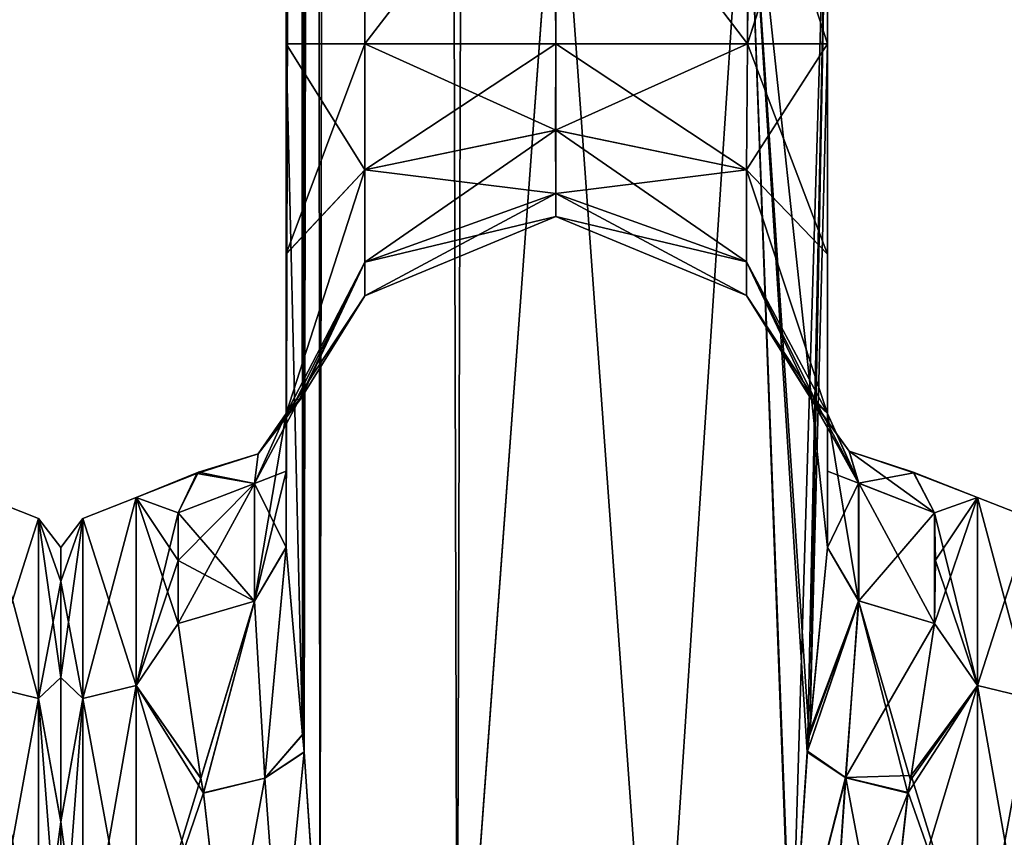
# Model space of a CAD drawing. Extents: x -23 to 1160, y -1799 to -1.
# Tile 20 of 216: x 90 to 136, y -1765 to -1727. Entities that reach past the tile are written whole.
import ezdxf

# ---------------------------------------------------------------- set-up
doc = ezdxf.new("R2010")
doc.units = 0
doc.header["$LTSCALE"] = 72.282644
for name, color, linetype in [('100', 7, 'CONTINUOUS'), ('103', 7, 'CONTINUOUS'), ('104', 7, 'CONTINUOUS'), ('106', 7, 'CONTINUOUS'), ('107', 7, 'CONTINUOUS'), ('111', 7, 'CONTINUOUS'), ('113', 7, 'CONTINUOUS'), ('135', 7, 'CONTINUOUS'), ('136', 7, 'CONTINUOUS'), ('137', 7, 'CONTINUOUS'), ('138', 7, 'CONTINUOUS'), ('139', 7, 'CONTINUOUS'), ('147', 7, 'CONTINUOUS'), ('148', 7, 'CONTINUOUS'), ('149', 7, 'CONTINUOUS'), ('150', 7, 'CONTINUOUS'), ('151', 7, 'CONTINUOUS'), ('25', 7, 'CONTINUOUS'), ('35', 7, 'CONTINUOUS'), ('84', 7, 'CONTINUOUS'), ('88', 7, 'CONTINUOUS'), ('93', 7, 'CONTINUOUS'), ('94', 7, 'CONTINUOUS'), ('99', 7, 'CONTINUOUS')]:
    doc.layers.add(name, color=color, linetype=linetype)

msp = doc.modelspace()

# ---------------------------------------------------------------- linework, layer by layer
at = {"layer": '100', "linetype": 'CONTINUOUS'}
for points in [[(102.45, -1737.894, 18.036), (102.45, -1751.489, 20.502), (102.45, -1728.15, 20.5), (102.45, -1737.894, 18.036)], [(102.45, -1751.488, -20.5), (102.45, -1747.967, -16.23), (102.45, -1728.15, -20.5), (102.45, -1751.488, -20.5)], [(102.45, -1728.15, -20.5), (102.45, -1747.967, -16.23), (102.45, -1737.887, -18.04), (102.45, -1728.15, -20.5)], [(102.45, -1747.967, -16.23), (102.45, -1745.277, -11.265), (102.45, -1737.887, -18.04), (102.45, -1747.967, -16.23)], [(102.45, -1747.963, 16.224), (102.45, -1751.489, 20.502), (102.45, -1737.894, 18.036), (102.45, -1747.963, 16.224)], [(102.45, -1745.277, 11.265), (102.45, -1747.963, 16.224), (102.45, -1737.894, 18.036), (102.45, -1745.277, 11.265)]]:
    msp.add_3dface(points, dxfattribs=at)
at = {"layer": '103', "linetype": 'CONTINUOUS'}
for points in [[(134.5, -1749.172, 7.407), (134.5, -1749.171, -7.407), (131.516, -1748.002, -0.281), (134.5, -1749.172, 7.407)], [(131.516, -1748.002, -0.281), (134.5, -1749.171, -7.407), (131.551, -1748.032, -1.243), (131.516, -1748.002, -0.281)], [(132.5, -1749.885, 9.323), (134.5, -1749.172, 7.407), (131.516, -1748.002, -0.281), (132.5, -1749.885, 9.323)], [(131.551, -1748.032, -1.243), (134.5, -1749.171, -7.407), (132.5, -1749.885, -9.323), (131.551, -1748.032, -1.243)], [(134.5, -1749.171, -7.407), (134.5, -1757.897, -19.419), (132.5, -1749.885, -9.323), (134.5, -1749.171, -7.407)], [(134.5, -1757.901, 19.422), (134.5, -1749.172, 7.407), (132.5, -1755.024, 16.966), (134.5, -1757.901, 19.422)], [(132.5, -1755.024, 16.966), (134.5, -1749.172, 7.407), (132.55, -1752.089, 13.399), (132.5, -1755.024, 16.966)], [(132.55, -1752.089, 13.399), (134.5, -1749.172, 7.407), (132.5, -1749.885, 9.323), (132.55, -1752.089, 13.399)], [(132.5, -1749.885, -9.323), (134.5, -1757.897, -19.419), (132.55, -1752.097, -13.411), (132.5, -1749.885, -9.323)], [(132.55, -1752.097, -13.411), (134.5, -1757.897, -19.419), (132.5, -1755.024, -16.966), (132.55, -1752.097, -13.411)], [(131.385, -1762.276, 21.942), (134.5, -1757.901, 19.422), (132.5, -1755.024, 16.966), (131.385, -1762.276, 21.942)], [(132.5, -1755.024, -16.966), (134.5, -1757.897, -19.419), (131.426, -1762.063, -21.846), (132.5, -1755.024, -16.966)], [(130.247, -1772, 24), (134.5, -1772, 24), (134.5, -1757.901, 19.422), (130.247, -1772, 24)], [(130.247, -1772, 24), (134.5, -1757.901, 19.422), (131.273, -1762.887, 22.203), (130.247, -1772, 24)], [(131.273, -1762.887, 22.203), (134.5, -1757.901, 19.422), (131.385, -1762.276, 21.942), (131.273, -1762.887, 22.203)], [(134.5, -1757.897, -19.419), (134.5, -1772, -24), (131.426, -1762.063, -21.846), (134.5, -1757.897, -19.419)], [(131.426, -1762.063, -21.846), (134.5, -1772, -24), (131.28, -1762.847, -22.186), (131.426, -1762.063, -21.846)], [(134.5, -1772, -24), (130.247, -1772, -24), (131.28, -1762.847, -22.186), (134.5, -1772, -24)]]:
    msp.add_3dface(points, dxfattribs=at)
at = {"layer": '104', "linetype": 'CONTINUOUS'}
for points in [[(92, -1751.503, 0.006), (92, -1753.065, -7.854), (92, -1753.067, 7.859), (92, -1751.503, 0.006)], [(92, -1753.065, -7.854), (92, -1757.52, -14.508), (92, -1753.067, 7.859), (92, -1753.065, -7.854)], [(92, -1753.067, 7.859), (92, -1757.52, -14.508), (92, -1757.517, 14.505), (92, -1753.067, 7.859)], [(92, -1757.517, 14.505), (92, -1757.52, -14.508), (92, -1764.201, 18.954), (92, -1757.517, 14.505)], [(92, -1757.52, -14.508), (92, -1764.208, -18.957), (92, -1764.201, 18.954), (92, -1757.52, -14.508)], [(92, -1764.208, -18.957), (92, -1772, -20.5), (92, -1764.201, 18.954), (92, -1764.208, -18.957)], [(92, -1764.201, 18.954), (92, -1772, -20.5), (92, -1772, 20.5), (92, -1764.201, 18.954)]]:
    msp.add_3dface(points, dxfattribs=at)
at = {"layer": '106', "linetype": 'CONTINUOUS'}
for points in [[(98.317, -1748.058, -1.668), (95.5, -1749.171, 7.407), (98.385, -1748.001, -0.222), (98.317, -1748.058, -1.668)], [(98.385, -1748.001, -0.222), (95.5, -1749.171, 7.407), (97.45, -1749.885, 9.323), (98.385, -1748.001, -0.222)], [(95.5, -1749.172, -7.407), (95.5, -1749.171, 7.407), (98.317, -1748.058, -1.668), (95.5, -1749.172, -7.407)], [(97.45, -1749.885, -9.323), (95.5, -1749.172, -7.407), (98.317, -1748.058, -1.668), (97.45, -1749.885, -9.323)], [(95.5, -1749.171, 7.407), (95.5, -1757.897, 19.419), (97.45, -1749.885, 9.323), (95.5, -1749.171, 7.407)], [(95.5, -1757.901, -19.422), (95.5, -1749.172, -7.407), (97.45, -1755.024, -16.966), (95.5, -1757.901, -19.422)], [(97.45, -1755.024, -16.966), (95.5, -1749.172, -7.407), (97.45, -1752.099, -13.415), (97.45, -1755.024, -16.966)], [(97.45, -1752.099, -13.415), (95.5, -1749.172, -7.407), (97.45, -1749.885, -9.323), (97.45, -1752.099, -13.415)], [(97.45, -1749.885, 9.323), (95.5, -1757.897, 19.419), (97.45, -1752.096, 13.411), (97.45, -1749.885, 9.323)], [(97.45, -1752.096, 13.411), (95.5, -1757.897, 19.419), (97.45, -1755.024, 16.966), (97.45, -1752.096, 13.411)], [(97.45, -1755.024, 16.966), (95.5, -1757.897, 19.419), (98.499, -1762.193, 21.905), (97.45, -1755.024, 16.966)], [(98.501, -1762.202, -21.909), (95.5, -1757.901, -19.422), (97.45, -1755.024, -16.966), (98.501, -1762.202, -21.909)], [(95.5, -1757.897, 19.419), (95.5, -1772, 24), (98.499, -1762.193, 21.905), (95.5, -1757.897, 19.419)], [(99.653, -1772, -24), (95.5, -1772, -24), (95.5, -1757.901, -19.422), (99.653, -1772, -24)], [(99.653, -1772, -24), (95.5, -1757.901, -19.422), (98.625, -1762.879, -22.199), (99.653, -1772, -24)], [(98.625, -1762.879, -22.199), (95.5, -1757.901, -19.422), (98.501, -1762.202, -21.909), (98.625, -1762.879, -22.199)], [(98.499, -1762.193, 21.905), (95.5, -1772, 24), (98.624, -1762.875, 22.198), (98.499, -1762.193, 21.905)], [(95.5, -1772, 24), (99.653, -1772, 24), (98.624, -1762.875, 22.198), (95.5, -1772, 24)]]:
    msp.add_3dface(points, dxfattribs=at)
at = {"layer": '107', "linetype": 'CONTINUOUS'}
for points in [[(102.45, -1737.894, 18.036), (102.45, -1728.15, 20.5), (106.097, -1733.988, 10.111), (102.45, -1737.894, 18.036)], [(102.45, -1728.15, 20.5), (106.097, -1728.15, 11.675), (106.097, -1733.988, 10.111), (102.45, -1728.15, 20.5)], [(102.45, -1728.15, -20.5), (102.45, -1737.887, -18.04), (106.097, -1728.15, -11.675), (102.45, -1728.15, -20.5)], [(106.097, -1728.15, -11.675), (102.45, -1737.887, -18.04), (106.097, -1733.988, -10.111), (106.097, -1728.15, -11.675)], [(114.95, -1728.15, -8), (106.097, -1728.15, -11.675), (106.097, -1733.988, -10.111), (114.95, -1728.15, -8)], [(114.942, -1732.15, -6.928), (114.95, -1728.15, -8), (106.097, -1733.988, -10.111), (114.942, -1732.15, -6.928)], [(106.097, -1728.15, 11.675), (114.95, -1728.15, 8), (114.948, -1732.15, 6.928), (106.097, -1728.15, 11.675)], [(106.097, -1728.15, 11.675), (114.948, -1732.15, 6.928), (106.097, -1733.988, 10.111), (106.097, -1728.15, 11.675)], [(123.839, -1728.15, -11.612), (114.95, -1728.15, -8), (114.942, -1732.15, -6.928), (123.839, -1728.15, -11.612)], [(123.789, -1733.981, -10.099), (123.839, -1728.15, -11.612), (114.942, -1732.15, -6.928), (123.789, -1733.981, -10.099)], [(114.95, -1728.15, 8), (123.789, -1733.981, 10.099), (114.948, -1732.15, 6.928), (114.95, -1728.15, 8)], [(114.95, -1728.15, 8), (123.839, -1728.15, 11.612), (123.789, -1733.981, 10.099), (114.95, -1728.15, 8)], [(127.55, -1737.892, -18.037), (127.55, -1728.15, -20.5), (123.789, -1733.981, -10.099), (127.55, -1737.892, -18.037)], [(127.55, -1728.15, -20.5), (123.839, -1728.15, -11.612), (123.789, -1733.981, -10.099), (127.55, -1728.15, -20.5)], [(123.839, -1728.15, 11.612), (127.55, -1737.897, 18.035), (123.789, -1733.981, 10.099), (123.839, -1728.15, 11.612)], [(127.55, -1728.15, 20.5), (127.55, -1737.897, 18.035), (123.839, -1728.15, 11.612), (127.55, -1728.15, 20.5)], [(114.948, -1732.15, 6.928), (114.947, -1735.078, 4), (106.097, -1733.988, 10.111), (114.948, -1732.15, 6.928)], [(114.943, -1735.078, -4), (114.942, -1732.15, -6.928), (106.097, -1738.261, -5.838), (114.943, -1735.078, -4)], [(114.942, -1732.15, -6.928), (106.097, -1733.988, -10.111), (106.097, -1738.261, -5.838), (114.942, -1732.15, -6.928)], [(114.943, -1735.078, -4), (123.789, -1733.981, -10.099), (114.942, -1732.15, -6.928), (114.943, -1735.078, -4)], [(114.948, -1732.15, 6.928), (123.789, -1738.249, 5.831), (114.947, -1735.078, 4), (114.948, -1732.15, 6.928)], [(123.789, -1733.981, 10.099), (123.789, -1738.249, 5.831), (114.948, -1732.15, 6.928), (123.789, -1733.981, 10.099)], [(102.45, -1745.277, 11.265), (102.45, -1737.894, 18.036), (106.097, -1733.988, 10.111), (102.45, -1745.277, 11.265)], [(106.097, -1738.261, 5.838), (102.45, -1745.277, 11.265), (106.097, -1733.988, 10.111), (106.097, -1738.261, 5.838)], [(102.45, -1737.887, -18.04), (102.45, -1745.277, -11.265), (106.097, -1733.988, -10.111), (102.45, -1737.887, -18.04)], [(106.097, -1733.988, -10.111), (102.45, -1745.277, -11.265), (106.097, -1738.261, -5.838), (106.097, -1733.988, -10.111)], [(114.947, -1735.078, 4), (106.097, -1738.261, 5.838), (106.097, -1733.988, 10.111), (114.947, -1735.078, 4)], [(123.789, -1738.249, -5.831), (123.789, -1733.981, -10.099), (114.943, -1735.078, -4), (123.789, -1738.249, -5.831)], [(127.55, -1745.277, -11.265), (127.55, -1737.892, -18.037), (123.789, -1733.981, -10.099), (127.55, -1745.277, -11.265)], [(123.789, -1738.249, -5.831), (127.55, -1745.277, -11.265), (123.789, -1733.981, -10.099), (123.789, -1738.249, -5.831)], [(127.55, -1737.897, 18.035), (127.55, -1745.277, 11.265), (123.789, -1733.981, 10.099), (127.55, -1737.897, 18.035)], [(123.789, -1733.981, 10.099), (127.55, -1745.277, 11.265), (123.789, -1738.249, 5.831), (123.789, -1733.981, 10.099)], [(114.947, -1735.078, 4), (114.945, -1736.15), (106.097, -1738.261, 5.838), (114.947, -1735.078, 4)], [(114.945, -1736.15), (114.943, -1735.078, -4), (106.097, -1739.825), (114.945, -1736.15)], [(114.943, -1735.078, -4), (106.097, -1738.261, -5.838), (106.097, -1739.825), (114.943, -1735.078, -4)], [(114.945, -1736.15), (123.789, -1738.249, -5.831), (114.943, -1735.078, -4), (114.945, -1736.15)], [(114.947, -1735.078, 4), (123.789, -1739.811), (114.945, -1736.15), (114.947, -1735.078, 4)], [(123.789, -1738.249, 5.831), (123.789, -1739.811), (114.947, -1735.078, 4), (123.789, -1738.249, 5.831)], [(114.945, -1736.15), (106.097, -1739.825), (106.097, -1738.261, 5.838), (114.945, -1736.15)], [(123.789, -1739.811), (123.789, -1738.249, -5.831), (114.945, -1736.15), (123.789, -1739.811)], [(102.929, -1744.629, 4.457), (102.45, -1745.277, 11.265), (106.097, -1738.261, 5.838), (102.929, -1744.629, 4.457)], [(102.45, -1745.277, -11.265), (103.07, -1744.612, -2.215), (106.097, -1738.261, -5.838), (102.45, -1745.277, -11.265)], [(106.097, -1739.825), (102.929, -1744.629, 4.457), (106.097, -1738.261, 5.838), (106.097, -1739.825)], [(103.07, -1744.612, -2.215), (103.118, -1744.618, -0.165), (106.097, -1738.261, -5.838), (103.07, -1744.612, -2.215)], [(106.097, -1738.261, -5.838), (103.118, -1744.618, -0.165), (106.097, -1739.825), (106.097, -1738.261, -5.838)], [(126.808, -1744.611, -1.659), (127.55, -1745.277, -11.265), (123.789, -1738.249, -5.831), (126.808, -1744.611, -1.659)], [(127.55, -1745.277, 11.265), (126.954, -1744.618, 4.272), (123.789, -1738.249, 5.831), (127.55, -1745.277, 11.265)], [(123.789, -1739.811), (126.808, -1744.611, -1.659), (123.789, -1738.249, -5.831), (123.789, -1739.811)], [(123.789, -1738.249, 5.831), (126.954, -1744.618, 4.272), (123.789, -1739.811), (123.789, -1738.249, 5.831)], [(103.118, -1744.618, -0.165), (102.929, -1744.629, 4.457), (106.097, -1739.825), (103.118, -1744.618, -0.165)], [(126.781, -1744.615, -0.161), (126.808, -1744.611, -1.659), (123.789, -1739.811), (126.781, -1744.615, -0.161)], [(126.954, -1744.618, 4.272), (126.781, -1744.615, -0.161), (123.789, -1739.811), (126.954, -1744.618, 4.272)]]:
    msp.add_3dface(points, dxfattribs=at)
at = {"layer": '111', "linetype": 'CONTINUOUS'}
for points in [[(134.5, -1757.897, -19.419), (134.5, -1749.171, -7.407), (136.975, -1758.496, -18.587), (134.5, -1757.897, -19.419)], [(134.5, -1749.171, -7.407), (134.5, -1749.172, 7.407), (136.975, -1750.15, -7.1), (134.5, -1749.171, -7.407)], [(134.5, -1749.171, -7.407), (136.975, -1750.15, -7.1), (136.975, -1758.496, -18.587), (134.5, -1749.171, -7.407)], [(134.5, -1749.172, 7.407), (134.5, -1757.901, 19.422), (136.975, -1750.15, 7.1), (134.5, -1749.172, 7.407)], [(134.5, -1749.172, 7.407), (136.975, -1750.15, 7.1), (136.975, -1750.15, -7.1), (134.5, -1749.172, 7.407)], [(134.5, -1757.901, 19.422), (136.975, -1758.496, 18.587), (136.975, -1750.15, 7.1), (134.5, -1757.901, 19.422)], [(134.5, -1772, -24), (134.5, -1757.897, -19.419), (136.975, -1772, -22.975), (134.5, -1772, -24)], [(136.975, -1772, -22.975), (134.5, -1757.897, -19.419), (136.975, -1758.496, -18.587), (136.975, -1772, -22.975)], [(134.5, -1757.901, 19.422), (134.5, -1772, 24), (136.975, -1758.496, 18.587), (134.5, -1757.901, 19.422)], [(134.5, -1772, 24), (136.975, -1772, 22.975), (136.975, -1758.496, 18.587), (134.5, -1772, 24)]]:
    msp.add_3dface(points, dxfattribs=at)
at = {"layer": '113', "linetype": 'CONTINUOUS'}
for points in [[(95.5, -1757.897, 19.419), (95.5, -1749.171, 7.407), (93.025, -1758.496, 18.587), (95.5, -1757.897, 19.419)], [(95.5, -1749.171, 7.407), (95.5, -1749.172, -7.407), (93.025, -1750.15, 7.1), (95.5, -1749.171, 7.407)], [(95.5, -1749.171, 7.407), (93.025, -1750.15, 7.1), (93.025, -1758.496, 18.587), (95.5, -1749.171, 7.407)], [(95.5, -1749.172, -7.407), (95.5, -1757.901, -19.422), (93.025, -1750.15, -7.1), (95.5, -1749.172, -7.407)], [(95.5, -1749.172, -7.407), (93.025, -1750.15, -7.1), (93.025, -1750.15, 7.1), (95.5, -1749.172, -7.407)], [(92, -1753.065, -7.854), (92, -1751.503, 0.006), (93.025, -1750.15, -7.1), (92, -1753.065, -7.854)], [(93.025, -1758.496, -18.587), (92, -1753.065, -7.854), (93.025, -1750.15, -7.1), (93.025, -1758.496, -18.587)], [(92, -1751.503, 0.006), (92, -1753.067, 7.859), (93.025, -1750.15, 7.1), (92, -1751.503, 0.006)], [(93.025, -1750.15, -7.1), (92, -1751.503, 0.006), (93.025, -1750.15, 7.1), (93.025, -1750.15, -7.1)], [(92, -1753.067, 7.859), (92, -1757.517, 14.505), (93.025, -1750.15, 7.1), (92, -1753.067, 7.859)], [(93.025, -1750.15, 7.1), (92, -1757.517, 14.505), (93.025, -1758.496, 18.587), (93.025, -1750.15, 7.1)], [(95.5, -1757.901, -19.422), (93.025, -1758.496, -18.587), (93.025, -1750.15, -7.1), (95.5, -1757.901, -19.422)], [(92, -1757.52, -14.508), (92, -1753.065, -7.854), (93.025, -1758.496, -18.587), (92, -1757.52, -14.508)], [(92, -1757.517, 14.505), (92, -1764.201, 18.954), (93.025, -1758.496, 18.587), (92, -1757.517, 14.505)], [(92, -1764.208, -18.957), (92, -1757.52, -14.508), (93.025, -1758.496, -18.587), (92, -1764.208, -18.957)], [(95.5, -1772, 24), (95.5, -1757.897, 19.419), (93.025, -1772, 22.975), (95.5, -1772, 24)], [(93.025, -1772, 22.975), (95.5, -1757.897, 19.419), (93.025, -1758.496, 18.587), (93.025, -1772, 22.975)], [(95.5, -1757.901, -19.422), (95.5, -1772, -24), (93.025, -1758.496, -18.587), (95.5, -1757.901, -19.422)], [(93.025, -1772, -22.975), (92, -1764.208, -18.957), (93.025, -1758.496, -18.587), (93.025, -1772, -22.975)], [(92, -1764.201, 18.954), (92, -1772, 20.5), (93.025, -1758.496, 18.587), (92, -1764.201, 18.954)], [(92, -1772, 20.5), (93.025, -1772, 22.975), (93.025, -1758.496, 18.587), (92, -1772, 20.5)], [(95.5, -1772, -24), (93.025, -1772, -22.975), (93.025, -1758.496, -18.587), (95.5, -1772, -24)], [(92, -1772, -20.5), (92, -1764.208, -18.957), (93.025, -1772, -22.975), (92, -1772, -20.5)]]:
    msp.add_3dface(points, dxfattribs=at)
at = {"layer": '135', "linetype": 'CONTINUOUS'}
for points in [[(127.55, -1751.489, 20.502), (126.687, -1760.264, 24.8), (128.983, -1753.966, 18.023), (127.55, -1751.489, 20.502)], [(126.687, -1760.264, 24.8), (126.606, -1760.99, 25.016), (128.983, -1753.966, 18.023), (126.687, -1760.264, 24.8)], [(128.983, -1753.966, 18.023), (126.606, -1760.99, 25.016), (128.39, -1762.17, 22.912), (128.983, -1753.966, 18.023)], [(131.273, -1762.887, 22.203), (128.983, -1753.966, 18.023), (128.39, -1762.17, 22.912), (131.273, -1762.887, 22.203)], [(131.273, -1762.887, 22.203), (131.385, -1762.276, 21.942), (128.983, -1753.966, 18.023), (131.273, -1762.887, 22.203)], [(131.385, -1762.276, 21.942), (132.5, -1755.024, 16.966), (128.983, -1753.966, 18.023), (131.385, -1762.276, 21.942)], [(126.606, -1760.99, 25.016), (125.876, -1772, 26.571), (128.39, -1762.17, 22.912), (126.606, -1760.99, 25.016)], [(128.39, -1762.17, 22.912), (125.876, -1772, 26.571), (127.712, -1772, 24.691), (128.39, -1762.17, 22.912)], [(130.247, -1772, 24), (128.39, -1762.17, 22.912), (127.712, -1772, 24.691), (130.247, -1772, 24)], [(130.247, -1772, 24), (131.273, -1762.887, 22.203), (128.39, -1762.17, 22.912), (130.247, -1772, 24)]]:
    msp.add_3dface(points, dxfattribs=at)
at = {"layer": '136', "linetype": 'CONTINUOUS'}
for points in [[(127.55, -1745.277, 11.265), (127.55, -1747.954, 16.21), (127.55, -1751.489, 20.502), (127.55, -1745.277, 11.265)], [(127.55, -1745.277, 11.265), (127.55, -1751.489, 20.502), (128.983, -1753.966, 18.023), (127.55, -1745.277, 11.265)], [(128.997, -1748.519, 9.898), (127.55, -1745.277, 11.265), (128.983, -1753.966, 18.023), (128.997, -1748.519, 9.898)], [(132.5, -1755.024, 16.966), (128.997, -1748.519, 9.898), (128.983, -1753.966, 18.023), (132.5, -1755.024, 16.966)], [(132.5, -1755.024, 16.966), (132.5, -1749.885, 9.323), (128.997, -1748.519, 9.898), (132.5, -1755.024, 16.966)], [(132.5, -1755.024, 16.966), (132.55, -1752.089, 13.399), (132.5, -1749.885, 9.323), (132.5, -1755.024, 16.966)]]:
    msp.add_3dface(points, dxfattribs=at)
at = {"layer": '137', "linetype": 'CONTINUOUS'}
for points in [[(126.808, -1744.611, -1.659), (126.781, -1744.615, -0.161), (128.553, -1747.029, -0.002), (126.808, -1744.611, -1.659)], [(126.781, -1744.615, -0.161), (126.954, -1744.618, 4.272), (128.997, -1748.519, 9.898), (126.781, -1744.615, -0.161)], [(128.553, -1747.029, -0.002), (126.781, -1744.615, -0.161), (128.997, -1748.519, 9.898), (128.553, -1747.029, -0.002)], [(127.55, -1745.277, -11.265), (126.808, -1744.611, -1.659), (128.983, -1748.506, -9.904), (127.55, -1745.277, -11.265)], [(128.983, -1748.506, -9.904), (126.808, -1744.611, -1.659), (128.553, -1747.029, -0.002), (128.983, -1748.506, -9.904)], [(126.954, -1744.618, 4.272), (127.55, -1745.277, 11.265), (128.997, -1748.519, 9.898), (126.954, -1744.618, 4.272)], [(132.5, -1749.885, 9.323), (131.516, -1748.002, -0.281), (128.553, -1747.029, -0.002), (132.5, -1749.885, 9.323)], [(132.5, -1749.885, 9.323), (128.553, -1747.029, -0.002), (128.997, -1748.519, 9.898), (132.5, -1749.885, 9.323)], [(131.516, -1748.002, -0.281), (131.551, -1748.032, -1.243), (128.553, -1747.029, -0.002), (131.516, -1748.002, -0.281)], [(131.551, -1748.032, -1.243), (128.983, -1748.506, -9.904), (128.553, -1747.029, -0.002), (131.551, -1748.032, -1.243)], [(131.551, -1748.032, -1.243), (132.5, -1749.885, -9.323), (128.983, -1748.506, -9.904), (131.551, -1748.032, -1.243)]]:
    msp.add_3dface(points, dxfattribs=at)
at = {"layer": '138', "linetype": 'CONTINUOUS'}
for points in [[(127.55, -1747.964, -16.225), (127.55, -1745.277, -11.265), (128.983, -1748.506, -9.904), (127.55, -1747.964, -16.225)], [(127.55, -1751.489, -20.502), (127.55, -1747.964, -16.225), (128.983, -1748.506, -9.904), (127.55, -1751.489, -20.502)], [(128.997, -1753.976, -18.013), (127.55, -1751.489, -20.502), (128.983, -1748.506, -9.904), (128.997, -1753.976, -18.013)], [(132.5, -1749.885, -9.323), (128.997, -1753.976, -18.013), (128.983, -1748.506, -9.904), (132.5, -1749.885, -9.323)], [(132.5, -1749.885, -9.323), (132.5, -1755.024, -16.966), (128.997, -1753.976, -18.013), (132.5, -1749.885, -9.323)], [(132.5, -1749.885, -9.323), (132.55, -1752.097, -13.411), (132.5, -1755.024, -16.966), (132.5, -1749.885, -9.323)]]:
    msp.add_3dface(points, dxfattribs=at)
at = {"layer": '139', "linetype": 'CONTINUOUS'}
for points in [[(126.717, -1760.007, -24.717), (127.55, -1751.489, -20.502), (128.997, -1753.976, -18.013), (126.717, -1760.007, -24.717)], [(126.611, -1760.944, -25.003), (126.717, -1760.007, -24.717), (128.997, -1753.976, -18.013), (126.611, -1760.944, -25.003)], [(128.384, -1762.166, -22.915), (126.611, -1760.944, -25.003), (128.997, -1753.976, -18.013), (128.384, -1762.166, -22.915)], [(132.5, -1755.024, -16.966), (128.384, -1762.166, -22.915), (128.997, -1753.976, -18.013), (132.5, -1755.024, -16.966)], [(132.5, -1755.024, -16.966), (131.426, -1762.063, -21.846), (128.384, -1762.166, -22.915), (132.5, -1755.024, -16.966)], [(125.876, -1772, -26.571), (126.611, -1760.944, -25.003), (128.384, -1762.166, -22.915), (125.876, -1772, -26.571)], [(127.713, -1772, -24.691), (125.876, -1772, -26.571), (128.384, -1762.166, -22.915), (127.713, -1772, -24.691)], [(131.28, -1762.847, -22.186), (127.713, -1772, -24.691), (128.384, -1762.166, -22.915), (131.28, -1762.847, -22.186)], [(131.426, -1762.063, -21.846), (131.28, -1762.847, -22.186), (128.384, -1762.166, -22.915), (131.426, -1762.063, -21.846)], [(131.28, -1762.847, -22.186), (130.247, -1772, -24), (127.713, -1772, -24.691), (131.28, -1762.847, -22.186)]]:
    msp.add_3dface(points, dxfattribs=at)
at = {"layer": '147', "linetype": 'CONTINUOUS'}
for points in [[(100.986, -1753.989, -18.001), (102.45, -1751.488, -20.5), (101.469, -1762.186, -22.887), (100.986, -1753.989, -18.001)], [(102.45, -1751.488, -20.5), (103.202, -1760.176, -24.772), (101.469, -1762.186, -22.887), (102.45, -1751.488, -20.5)], [(98.501, -1762.202, -21.909), (97.45, -1755.024, -16.966), (100.986, -1753.989, -18.001), (98.501, -1762.202, -21.909)], [(98.625, -1762.879, -22.199), (98.501, -1762.202, -21.909), (100.986, -1753.989, -18.001), (98.625, -1762.879, -22.199)], [(98.625, -1762.879, -22.199), (100.986, -1753.989, -18.001), (101.469, -1762.186, -22.887), (98.625, -1762.879, -22.199)], [(103.202, -1760.176, -24.772), (103.293, -1760.982, -25.013), (101.469, -1762.186, -22.887), (103.202, -1760.176, -24.772)], [(101.469, -1762.186, -22.887), (103.293, -1760.982, -25.013), (102.186, -1772, -24.692), (101.469, -1762.186, -22.887)], [(103.293, -1760.982, -25.013), (104.024, -1772, -26.571), (102.186, -1772, -24.692), (103.293, -1760.982, -25.013)], [(99.653, -1772, -24), (98.625, -1762.879, -22.199), (101.469, -1762.186, -22.887), (99.653, -1772, -24)], [(99.653, -1772, -24), (101.469, -1762.186, -22.887), (102.186, -1772, -24.692), (99.653, -1772, -24)]]:
    msp.add_3dface(points, dxfattribs=at)
at = {"layer": '148', "linetype": 'CONTINUOUS'}
for points in [[(102.45, -1745.277, -11.265), (102.45, -1747.967, -16.23), (100.986, -1753.989, -18.001), (102.45, -1745.277, -11.265)], [(100.986, -1748.535, -9.892), (102.45, -1745.277, -11.265), (100.986, -1753.989, -18.001), (100.986, -1748.535, -9.892)], [(102.45, -1747.967, -16.23), (102.45, -1751.488, -20.5), (100.986, -1753.989, -18.001), (102.45, -1747.967, -16.23)], [(97.45, -1755.024, -16.966), (97.45, -1752.099, -13.415), (100.986, -1748.535, -9.892), (97.45, -1755.024, -16.966)], [(97.45, -1755.024, -16.966), (100.986, -1748.535, -9.892), (100.986, -1753.989, -18.001), (97.45, -1755.024, -16.966)], [(97.45, -1752.099, -13.415), (97.45, -1749.885, -9.323), (100.986, -1748.535, -9.892), (97.45, -1752.099, -13.415)]]:
    msp.add_3dface(points, dxfattribs=at)
at = {"layer": '149', "linetype": 'CONTINUOUS'}
for points in [[(103.07, -1744.612, -2.215), (102.45, -1745.277, -11.265), (100.986, -1748.535, -9.892), (103.07, -1744.612, -2.215)], [(101.159, -1747.161, -0.003), (103.07, -1744.612, -2.215), (100.986, -1748.535, -9.892), (101.159, -1747.161, -0.003)], [(103.118, -1744.618, -0.165), (103.07, -1744.612, -2.215), (101.159, -1747.161, -0.003), (103.118, -1744.618, -0.165)], [(102.929, -1744.629, 4.457), (103.118, -1744.618, -0.165), (101.159, -1747.161, -0.003), (102.929, -1744.629, 4.457)], [(102.45, -1745.277, 11.265), (102.929, -1744.629, 4.457), (101.159, -1747.161, -0.003), (102.45, -1745.277, 11.265)], [(100.986, -1748.535, 9.892), (102.45, -1745.277, 11.265), (101.159, -1747.161, -0.003), (100.986, -1748.535, 9.892)], [(98.317, -1748.058, -1.668), (98.385, -1748.001, -0.222), (101.159, -1747.161, -0.003), (98.317, -1748.058, -1.668)], [(98.317, -1748.058, -1.668), (101.159, -1747.161, -0.003), (100.986, -1748.535, -9.892), (98.317, -1748.058, -1.668)], [(98.385, -1748.001, -0.222), (100.986, -1748.535, 9.892), (101.159, -1747.161, -0.003), (98.385, -1748.001, -0.222)], [(98.385, -1748.001, -0.222), (97.45, -1749.885, 9.323), (100.986, -1748.535, 9.892), (98.385, -1748.001, -0.222)], [(97.45, -1749.885, -9.323), (98.317, -1748.058, -1.668), (100.986, -1748.535, -9.892), (97.45, -1749.885, -9.323)]]:
    msp.add_3dface(points, dxfattribs=at)
at = {"layer": '150', "linetype": 'CONTINUOUS'}
for points in [[(102.45, -1747.963, 16.224), (102.45, -1745.277, 11.265), (100.986, -1748.535, 9.892), (102.45, -1747.963, 16.224)], [(102.45, -1751.489, 20.502), (102.45, -1747.963, 16.224), (100.986, -1748.535, 9.892), (102.45, -1751.489, 20.502)], [(97.45, -1749.885, 9.323), (100.985, -1753.989, 18.001), (100.986, -1748.535, 9.892), (97.45, -1749.885, 9.323)], [(100.985, -1753.989, 18.001), (102.45, -1751.489, 20.502), (100.986, -1748.535, 9.892), (100.985, -1753.989, 18.001)], [(97.45, -1749.885, 9.323), (97.45, -1752.096, 13.411), (100.985, -1753.989, 18.001), (97.45, -1749.885, 9.323)], [(97.45, -1752.096, 13.411), (97.45, -1755.024, 16.966), (100.985, -1753.989, 18.001), (97.45, -1752.096, 13.411)]]:
    msp.add_3dface(points, dxfattribs=at)
at = {"layer": '151', "linetype": 'CONTINUOUS'}
for points in [[(101.469, -1762.186, 22.887), (102.45, -1751.489, 20.502), (100.985, -1753.989, 18.001), (101.469, -1762.186, 22.887)], [(103.201, -1760.164, 24.768), (102.45, -1751.489, 20.502), (101.469, -1762.186, 22.887), (103.201, -1760.164, 24.768)], [(97.45, -1755.024, 16.966), (98.499, -1762.193, 21.905), (100.985, -1753.989, 18.001), (97.45, -1755.024, 16.966)], [(98.499, -1762.193, 21.905), (98.624, -1762.875, 22.198), (100.985, -1753.989, 18.001), (98.499, -1762.193, 21.905)], [(98.624, -1762.875, 22.198), (101.469, -1762.186, 22.887), (100.985, -1753.989, 18.001), (98.624, -1762.875, 22.198)], [(103.293, -1760.976, 25.012), (103.201, -1760.164, 24.768), (101.469, -1762.186, 22.887), (103.293, -1760.976, 25.012)], [(102.188, -1772, 24.691), (103.293, -1760.976, 25.012), (101.469, -1762.186, 22.887), (102.188, -1772, 24.691)], [(104.024, -1772, 26.571), (103.293, -1760.976, 25.012), (102.188, -1772, 24.691), (104.024, -1772, 26.571)], [(98.624, -1762.875, 22.198), (99.653, -1772, 24), (101.469, -1762.186, 22.887), (98.624, -1762.875, 22.198)], [(99.653, -1772, 24), (102.188, -1772, 24.691), (101.469, -1762.186, 22.887), (99.653, -1772, 24)]]:
    msp.add_3dface(points, dxfattribs=at)
at = {"layer": '25', "linetype": 'CONTINUOUS'}
for points in [[(92, -1751.503, -0.006), (92, -1753.065, 7.854), (92, -1753.067, -7.859), (92, -1751.503, -0.006)], [(92, -1753.065, 7.854), (92, -1757.52, 14.508), (92, -1753.067, -7.859), (92, -1753.065, 7.854)], [(92, -1753.067, -7.859), (92, -1757.52, 14.508), (92, -1757.517, -14.505), (92, -1753.067, -7.859)], [(92, -1757.517, -14.505), (92, -1757.52, 14.508), (92, -1764.201, -18.954), (92, -1757.517, -14.505)], [(92, -1757.52, 14.508), (92, -1764.208, 18.957), (92, -1764.201, -18.954), (92, -1757.52, 14.508)], [(92, -1764.208, 18.957), (92, -1772, 20.5), (92, -1764.201, -18.954), (92, -1764.208, 18.957)], [(92, -1764.201, -18.954), (92, -1772, 20.5), (92, -1772, -20.5), (92, -1764.201, -18.954)]]:
    msp.add_3dface(points, dxfattribs=at)
at = {"layer": '35', "linetype": 'CONTINUOUS'}
for points in [[(88.5, -1757.897, -19.419), (88.5, -1749.171, -7.407), (90.975, -1758.496, -18.587), (88.5, -1757.897, -19.419)], [(88.5, -1749.171, -7.407), (88.5, -1749.172, 7.407), (90.975, -1750.15, -7.1), (88.5, -1749.171, -7.407)], [(88.5, -1749.171, -7.407), (90.975, -1750.15, -7.1), (90.975, -1758.496, -18.587), (88.5, -1749.171, -7.407)], [(88.5, -1749.172, 7.407), (88.5, -1757.901, 19.422), (90.975, -1750.15, 7.1), (88.5, -1749.172, 7.407)], [(88.5, -1749.172, 7.407), (90.975, -1750.15, 7.1), (90.975, -1750.15, -7.1), (88.5, -1749.172, 7.407)], [(88.5, -1757.901, 19.422), (90.975, -1758.496, 18.587), (90.975, -1750.15, 7.1), (88.5, -1757.901, 19.422)], [(92, -1753.065, 7.854), (92, -1751.503, -0.006), (90.975, -1750.15, 7.1), (92, -1753.065, 7.854)], [(90.975, -1758.496, 18.587), (92, -1753.065, 7.854), (90.975, -1750.15, 7.1), (90.975, -1758.496, 18.587)], [(92, -1751.503, -0.006), (92, -1753.067, -7.859), (90.975, -1750.15, -7.1), (92, -1751.503, -0.006)], [(90.975, -1750.15, 7.1), (92, -1751.503, -0.006), (90.975, -1750.15, -7.1), (90.975, -1750.15, 7.1)], [(92, -1753.067, -7.859), (92, -1757.517, -14.505), (90.975, -1750.15, -7.1), (92, -1753.067, -7.859)], [(90.975, -1750.15, -7.1), (92, -1757.517, -14.505), (90.975, -1758.496, -18.587), (90.975, -1750.15, -7.1)], [(92, -1757.52, 14.508), (92, -1753.065, 7.854), (90.975, -1758.496, 18.587), (92, -1757.52, 14.508)], [(88.5, -1772, -24), (88.5, -1757.897, -19.419), (90.975, -1772, -22.975), (88.5, -1772, -24)], [(90.975, -1772, -22.975), (88.5, -1757.897, -19.419), (90.975, -1758.496, -18.587), (90.975, -1772, -22.975)], [(88.5, -1757.901, 19.422), (88.5, -1772, 24), (90.975, -1758.496, 18.587), (88.5, -1757.901, 19.422)], [(92, -1757.517, -14.505), (92, -1764.201, -18.954), (90.975, -1758.496, -18.587), (92, -1757.517, -14.505)], [(92, -1764.208, 18.957), (92, -1757.52, 14.508), (90.975, -1758.496, 18.587), (92, -1764.208, 18.957)], [(88.5, -1772, 24), (90.975, -1772, 22.975), (90.975, -1758.496, 18.587), (88.5, -1772, 24)], [(90.975, -1772, 22.975), (92, -1764.208, 18.957), (90.975, -1758.496, 18.587), (90.975, -1772, 22.975)], [(92, -1764.201, -18.954), (92, -1772, -20.5), (90.975, -1758.496, -18.587), (92, -1764.201, -18.954)], [(92, -1772, -20.5), (90.975, -1772, -22.975), (90.975, -1758.496, -18.587), (92, -1772, -20.5)], [(92, -1772, 20.5), (92, -1764.208, 18.957), (90.975, -1772, 22.975), (92, -1772, 20.5)]]:
    msp.add_3dface(points, dxfattribs=at)
at = {"layer": '84', "linetype": 'CONTINUOUS'}
for points in [[(115.05, -71.85, -8), (115, -1716.55, -8), (123.839, -1728.15, -11.612), (115.05, -71.85, -8)], [(123.903, -71.85, -11.675), (115.05, -71.85, -8), (123.839, -1728.15, -11.612), (123.903, -71.85, -11.675)], [(127.55, -1728.15, -20.5), (123.903, -71.85, -11.675), (123.839, -1728.15, -11.612), (127.55, -1728.15, -20.5)], [(127.55, -1728.15, -20.5), (127.55, -1716.55, -20.5), (123.903, -71.85, -11.675), (127.55, -1728.15, -20.5)], [(115, -1716.55, -8), (114.95, -1728.15, -8), (123.839, -1728.15, -11.612), (115, -1716.55, -8)]]:
    msp.add_3dface(points, dxfattribs=at)
at = {"layer": '88', "linetype": 'CONTINUOUS'}
for points in [[(115, -1716.55, 8), (115.05, -71.85, 8), (123.839, -1728.15, 11.612), (115, -1716.55, 8)], [(115.05, -71.85, 8), (123.903, -71.85, 11.675), (123.839, -1728.15, 11.612), (115.05, -71.85, 8)], [(127.55, -71.85, 20.5), (127.55, -1716.55, 20.5), (123.839, -1728.15, 11.612), (127.55, -71.85, 20.5)], [(123.903, -71.85, 11.675), (127.55, -71.85, 20.5), (123.839, -1728.15, 11.612), (123.903, -71.85, 11.675)], [(114.95, -1728.15, 8), (115, -1716.55, 8), (123.839, -1728.15, 11.612), (114.95, -1728.15, 8)], [(127.55, -1716.55, 20.5), (127.55, -1728.15, 20.5), (123.839, -1728.15, 11.612), (127.55, -1716.55, 20.5)]]:
    msp.add_3dface(points, dxfattribs=at)
at = {"layer": '93', "linetype": 'CONTINUOUS'}
for points in [[(106.097, -1728.15, 11.675), (102.45, -1728.15, 20.5), (106.161, -71.85, 11.612), (106.097, -1728.15, 11.675)], [(106.161, -71.85, 11.612), (102.45, -1728.15, 20.5), (102.55, -83.45, 20.5), (106.161, -71.85, 11.612)], [(115, -1716.55, 8), (106.097, -1728.15, 11.675), (106.161, -71.85, 11.612), (115, -1716.55, 8)], [(102.55, -83.45, 20.5), (102.45, -1728.15, 20.5), (103.201, -1760.164, 24.768), (102.55, -83.45, 20.5)], [(103.293, -1760.976, 25.012), (104.024, -1772, 26.571), (102.55, -83.45, 20.5), (103.293, -1760.976, 25.012)], [(102.55, -83.45, 20.5), (104.024, -1772, 26.571), (106.162, -83.45, 29.29), (102.55, -83.45, 20.5)], [(103.201, -1760.164, 24.768), (103.293, -1760.976, 25.012), (102.55, -83.45, 20.5), (103.201, -1760.164, 24.768)], [(104.024, -1772, 26.571), (110.376, -1780, 32.133), (106.162, -83.45, 29.29), (104.024, -1772, 26.571)], [(110.376, -1780, 32.133), (115.05, -1716.55, 33), (106.162, -83.45, 29.29), (110.376, -1780, 32.133)], [(114.95, -1728.15, 8), (106.097, -1728.15, 11.675), (115, -1716.55, 8), (114.95, -1728.15, 8)], [(119.618, -1780, 32.096), (115.05, -1716.55, 33), (110.376, -1780, 32.133), (119.618, -1780, 32.096)], [(123.795, -1716.55, 29.333), (115.05, -1716.55, 33), (119.618, -1780, 32.096), (123.795, -1716.55, 29.333)], [(125.979, -1775.895, 26.383), (123.795, -1716.55, 29.333), (119.618, -1780, 32.096), (125.979, -1775.895, 26.383)], [(127.55, -1751.489, 20.502), (127.55, -1728.15, 20.5), (123.795, -1716.55, 29.333), (127.55, -1751.489, 20.502)], [(127.55, -1751.489, 20.502), (123.795, -1716.55, 29.333), (126.687, -1760.264, 24.8), (127.55, -1751.489, 20.502)], [(123.795, -1716.55, 29.333), (127.55, -1728.15, 20.5), (127.55, -1716.55, 20.5), (123.795, -1716.55, 29.333)], [(126.687, -1760.264, 24.8), (123.795, -1716.55, 29.333), (126.606, -1760.99, 25.016), (126.687, -1760.264, 24.8)], [(126.606, -1760.99, 25.016), (123.795, -1716.55, 29.333), (125.876, -1772, 26.571), (126.606, -1760.99, 25.016)], [(125.876, -1772, 26.571), (123.795, -1716.55, 29.333), (125.979, -1775.895, 26.383), (125.876, -1772, 26.571)], [(102.45, -1751.489, 20.502), (103.201, -1760.164, 24.768), (102.45, -1728.15, 20.5), (102.45, -1751.489, 20.502)]]:
    msp.add_3dface(points, dxfattribs=at)
at = {"layer": '94', "linetype": 'CONTINUOUS'}
for points in [[(106.097, -1728.15, -11.675), (102.45, -71.85, -20.5), (102.55, -83.45, -20.5), (106.097, -1728.15, -11.675)], [(102.45, -71.85, -20.5), (106.097, -1728.15, -11.675), (106.161, -71.85, -11.612), (102.45, -71.85, -20.5)], [(106.097, -1728.15, -11.675), (114.95, -1728.15, -8), (106.161, -71.85, -11.612), (106.097, -1728.15, -11.675)], [(114.95, -1728.15, -8), (115, -1716.55, -8), (106.161, -71.85, -11.612), (114.95, -1728.15, -8)], [(102.45, -1751.488, -20.5), (102.45, -1728.15, -20.5), (106.161, -83.45, -29.288), (102.45, -1751.488, -20.5)], [(103.202, -1760.176, -24.772), (102.45, -1751.488, -20.5), (106.161, -83.45, -29.288), (103.202, -1760.176, -24.772)], [(102.45, -1728.15, -20.5), (106.097, -1728.15, -11.675), (102.55, -83.45, -20.5), (102.45, -1728.15, -20.5)], [(106.161, -83.45, -29.288), (102.45, -1728.15, -20.5), (102.55, -83.45, -20.5), (106.161, -83.45, -29.288)], [(103.293, -1760.982, -25.013), (103.202, -1760.176, -24.772), (106.161, -83.45, -29.288), (103.293, -1760.982, -25.013)], [(104.024, -1772, -26.571), (103.293, -1760.982, -25.013), (106.161, -83.45, -29.288), (104.024, -1772, -26.571)], [(110.376, -1780, -32.133), (104.024, -1772, -26.571), (106.161, -83.45, -29.288), (110.376, -1780, -32.133)], [(115.05, -83.45, -33), (110.376, -1780, -32.133), (106.161, -83.45, -29.288), (115.05, -83.45, -33)], [(115.05, -1716.55, -33), (110.376, -1780, -32.133), (115.05, -83.45, -33), (115.05, -1716.55, -33)], [(119.618, -1780, -32.096), (110.376, -1780, -32.133), (115.05, -1716.55, -33), (119.618, -1780, -32.096)], [(123.795, -1716.55, -29.333), (119.618, -1780, -32.096), (115.05, -1716.55, -33), (123.795, -1716.55, -29.333)], [(125.876, -1772, -26.571), (119.618, -1780, -32.096), (123.795, -1716.55, -29.333), (125.876, -1772, -26.571)], [(127.55, -1716.55, -20.5), (125.876, -1772, -26.571), (123.795, -1716.55, -29.333), (127.55, -1716.55, -20.5)], [(126.611, -1760.944, -25.003), (125.876, -1772, -26.571), (127.55, -1716.55, -20.5), (126.611, -1760.944, -25.003)], [(126.717, -1760.007, -24.717), (126.611, -1760.944, -25.003), (127.55, -1716.55, -20.5), (126.717, -1760.007, -24.717)], [(127.55, -1716.55, -20.5), (127.55, -1728.15, -20.5), (126.717, -1760.007, -24.717), (127.55, -1716.55, -20.5)], [(127.55, -1751.489, -20.502), (126.717, -1760.007, -24.717), (127.55, -1728.15, -20.5), (127.55, -1751.489, -20.502)]]:
    msp.add_3dface(points, dxfattribs=at)
at = {"layer": '99', "linetype": 'CONTINUOUS'}
for points in [[(127.55, -1737.892, -18.037), (127.55, -1751.489, -20.502), (127.55, -1728.15, -20.5), (127.55, -1737.892, -18.037)], [(127.55, -1751.489, 20.502), (127.55, -1747.954, 16.21), (127.55, -1728.15, 20.5), (127.55, -1751.489, 20.502)], [(127.55, -1728.15, 20.5), (127.55, -1747.954, 16.21), (127.55, -1737.897, 18.035), (127.55, -1728.15, 20.5)], [(127.55, -1747.964, -16.225), (127.55, -1751.489, -20.502), (127.55, -1737.892, -18.037), (127.55, -1747.964, -16.225)], [(127.55, -1745.277, -11.265), (127.55, -1747.964, -16.225), (127.55, -1737.892, -18.037), (127.55, -1745.277, -11.265)], [(127.55, -1747.954, 16.21), (127.55, -1745.277, 11.265), (127.55, -1737.897, 18.035), (127.55, -1747.954, 16.21)]]:
    msp.add_3dface(points, dxfattribs=at)

doc.saveas('drawing.dxf')
